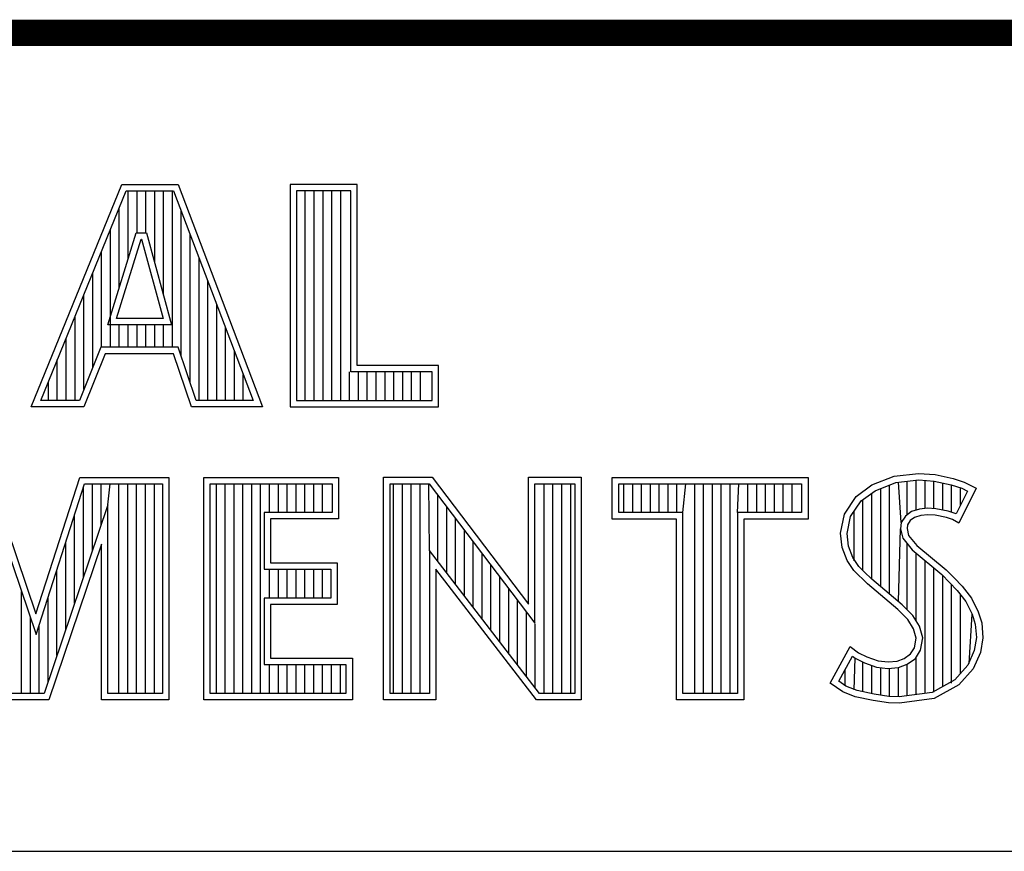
# Model space of a CAD drawing. Header units: inches. Extents: x 0 to 34, y 0 to 22.
# Tile 60 of 108: x 30 to 30.8, y 2.4 to 3. Entities that reach past the tile are written whole.
import ezdxf

# ---------------------------------------------------------------- set-up
doc = ezdxf.new("R2010")
doc.units = ezdxf.units.IN
doc.header["$LTSCALE"] = 1.87
doc.header["$MEASUREMENT"] = 0
doc.layers.get('0').update_dxf_attribs({"linetype": 'CONTINUOUS'})

msp = doc.modelspace()

# ---------------------------------------------------------------- linework, layer by layer
at = {"color": 2, "linetype": 'CONTINUOUS'}
for p, q in [((28.3793, 3.00033), (33.5093, 3.00033)), ((30.03241, 2.71669), (30.10125, 2.88513)), ((30.03968, 2.72157), (30.10453, 2.88025)), ((30.10125, 2.88513), (30.14376, 2.88513)), ((30.10453, 2.88025), (30.14039, 2.88025)), ((30.10596, 2.82873), (30.10596, 2.88025)), ((30.11267, 2.84865), (30.11267, 2.88025)), ((30.11938, 2.84865), (30.11938, 2.88025)), ((30.12609, 2.82593), (30.12609, 2.88025)), ((30.1328, 2.80125), (30.1328, 2.88025)), ((30.13952, 2.7618), (30.13952, 2.88025)), ((30.14039, 2.88025), (30.20063, 2.72157)), ((30.14376, 2.88513), (30.2077, 2.71669)), ((30.27954, 2.88513), (30.22867, 2.88513)), ((30.22867, 2.88513), (30.22867, 2.71669)), ((30.27466, 2.88025), (30.23355, 2.88025)), ((30.23355, 2.88025), (30.23355, 2.72157)), ((30.24019, 2.72157), (30.24019, 2.88025)), ((30.2469, 2.72157), (30.2469, 2.88025)), ((30.25361, 2.72157), (30.25361, 2.88025)), ((30.26032, 2.72157), (30.26032, 2.88025)), ((30.26704, 2.72157), (30.26704, 2.88025)), ((30.27466, 2.74318), (30.27466, 2.88025)), ((30.27954, 2.74806), (30.27954, 2.88513)), ((30.09925, 2.80702), (30.09925, 2.86732)), ((30.14623, 2.75482), (30.14623, 2.86487)), ((30.09253, 2.7618), (30.09253, 2.85089)), ((30.09051, 2.77874), (30.11211, 2.84865)), ((30.09712, 2.78362), (30.11571, 2.84377)), ((30.11211, 2.84865), (30.11991, 2.84865)), ((30.11571, 2.84377), (30.11618, 2.84377)), ((30.11618, 2.84377), (30.13254, 2.78362)), ((30.11991, 2.84865), (30.13892, 2.77874)), ((30.15294, 2.73488), (30.15294, 2.84719)), ((30.08582, 2.7618), (30.08582, 2.83447)), ((30.15965, 2.72157), (30.15965, 2.82951)), ((30.07911, 2.74674), (30.07911, 2.81805)), ((30.16636, 2.72157), (30.16636, 2.81183)), ((30.0724, 2.73005), (30.0724, 2.80163)), ((30.17307, 2.72157), (30.17307, 2.79415)), ((30.06569, 2.72157), (30.06569, 2.7852)), ((30.13254, 2.78362), (30.09712, 2.78362)), ((30.13892, 2.77874), (30.09051, 2.77874)), ((30.09925, 2.7618), (30.09925, 2.77874)), ((30.10596, 2.7618), (30.10596, 2.77874)), ((30.11267, 2.7618), (30.11267, 2.77874)), ((30.11938, 2.7618), (30.11938, 2.77874)), ((30.12609, 2.7618), (30.12609, 2.77874)), ((30.1328, 2.7618), (30.1328, 2.77874)), ((30.17978, 2.72157), (30.17978, 2.77647)), ((30.05898, 2.72157), (30.05898, 2.76878)), ((30.08516, 2.7618), (30.06899, 2.72157)), ((30.14388, 2.7618), (30.08516, 2.7618)), ((30.15742, 2.72157), (30.14388, 2.7618)), ((30.08846, 2.75692), (30.07229, 2.71669)), ((30.14037, 2.75692), (30.08846, 2.75692)), ((30.15391, 2.71669), (30.14037, 2.75692)), ((30.1865, 2.72157), (30.1865, 2.7588)), ((30.05226, 2.72157), (30.05226, 2.75236)), ((30.34116, 2.74806), (30.27954, 2.74806)), ((30.34116, 2.71669), (30.34116, 2.74806)), ((30.19321, 2.72157), (30.19321, 2.74112)), ((30.27375, 2.72157), (30.27375, 2.74318)), ((30.33627, 2.74318), (30.27466, 2.74318)), ((30.28046, 2.72157), (30.28046, 2.74318)), ((30.28717, 2.72157), (30.28717, 2.74318)), ((30.29388, 2.72157), (30.29388, 2.74318)), ((30.30059, 2.72157), (30.30059, 2.74318)), ((30.30731, 2.72157), (30.30731, 2.74318)), ((30.31402, 2.72157), (30.31402, 2.74318)), ((30.32073, 2.72157), (30.32073, 2.74318)), ((30.32744, 2.72157), (30.32744, 2.74318)), ((30.33627, 2.72157), (30.33627, 2.74318)), ((30.04555, 2.72157), (30.04555, 2.73593)), ((30.07229, 2.71669), (30.03241, 2.71669)), ((30.06899, 2.72157), (30.03968, 2.72157)), ((30.2077, 2.71669), (30.15391, 2.71669)), ((30.20063, 2.72157), (30.15742, 2.72157)), ((30.22867, 2.71669), (30.34116, 2.71669)), ((30.23355, 2.72157), (30.33627, 2.72157)), ((30.66954, 2.65751), (30.68633, 2.66417)), ((30.68633, 2.66417), (30.70487, 2.6662)), ((30.70487, 2.6662), (30.71733, 2.66533)), ((30.71733, 2.66533), (30.73094, 2.66243)), ((29.99746, 2.65835), (30.03624, 2.54426)), ((30.00096, 2.66323), (30.03611, 2.55981)), ((30.03611, 2.55981), (30.06933, 2.66323)), ((30.03624, 2.54426), (30.07289, 2.65835)), ((30.06933, 2.66323), (30.13674, 2.66323)), ((30.07212, 2.58785), (30.07212, 2.65595)), ((30.07289, 2.65835), (30.13186, 2.65835)), ((30.07883, 2.60768), (30.07883, 2.65835)), ((30.08554, 2.62751), (30.08554, 2.65835)), ((30.09058, 2.64239), (30.09225, 2.65835)), ((30.09897, 2.49958), (30.09897, 2.65835)), ((30.10568, 2.49958), (30.10568, 2.65835)), ((30.11239, 2.49958), (30.11239, 2.65835)), ((30.1191, 2.49958), (30.1191, 2.65835)), ((30.12581, 2.49958), (30.12581, 2.65835)), ((30.13186, 2.65835), (30.13186, 2.49958)), ((30.13674, 2.66323), (30.13674, 2.4947)), ((30.16332, 2.66323), (30.26532, 2.66323)), ((30.16332, 2.4947), (30.16332, 2.66323)), ((30.16821, 2.65835), (30.26044, 2.65835)), ((30.16821, 2.49958), (30.16821, 2.65835)), ((30.17279, 2.49958), (30.17279, 2.65835)), ((30.17951, 2.49958), (30.17951, 2.65835)), ((30.18622, 2.49958), (30.18622, 2.65835)), ((30.19293, 2.49958), (30.19293, 2.65835)), ((30.19964, 2.49958), (30.19964, 2.65835)), ((30.20635, 2.49958), (30.20635, 2.65835)), ((30.21306, 2.63664), (30.21306, 2.65835)), ((30.21977, 2.63664), (30.21977, 2.65835)), ((30.22649, 2.63664), (30.22649, 2.65835)), ((30.2332, 2.63664), (30.2332, 2.65835)), ((30.23991, 2.63664), (30.23991, 2.65835)), ((30.24662, 2.63664), (30.24662, 2.65835)), ((30.25333, 2.63664), (30.25333, 2.65835)), ((30.26044, 2.65835), (30.26044, 2.63664)), ((30.26532, 2.66323), (30.26532, 2.63176)), ((30.29952, 2.66331), (30.33633, 2.66331)), ((30.29952, 2.4947), (30.29952, 2.66331)), ((30.3044, 2.65843), (30.33391, 2.65843)), ((30.3044, 2.49958), (30.3044, 2.65843)), ((30.30703, 2.49958), (30.30703, 2.65843)), ((30.31374, 2.49958), (30.31374, 2.65843)), ((30.32045, 2.49958), (30.32045, 2.65843)), ((30.32716, 2.49958), (30.32716, 2.65843)), ((30.33431, 2.608), (30.33387, 2.65843)), ((30.33391, 2.65843), (30.41412, 2.55271)), ((30.33633, 2.66331), (30.40924, 2.56722)), ((30.40924, 2.66331), (30.44927, 2.66331)), ((30.40924, 2.56722), (30.40924, 2.66331)), ((30.41412, 2.65843), (30.44438, 2.65843)), ((30.41412, 2.55271), (30.41412, 2.65843)), ((30.42112, 2.49958), (30.42112, 2.65843)), ((30.42784, 2.49958), (30.42784, 2.65843)), ((30.43455, 2.49958), (30.43455, 2.65843)), ((30.44126, 2.49958), (30.44126, 2.65843)), ((30.44438, 2.65843), (30.44438, 2.49958)), ((30.44927, 2.66331), (30.44927, 2.4947)), ((30.47276, 2.66314), (30.62109, 2.66314)), ((30.47276, 2.63172), (30.47276, 2.66314)), ((30.47765, 2.65826), (30.61621, 2.65826)), ((30.47765, 2.6366), (30.47765, 2.65826)), ((30.48153, 2.6366), (30.48153, 2.65826)), ((30.48824, 2.6366), (30.48824, 2.65826)), ((30.49495, 2.6366), (30.49495, 2.65826)), ((30.50166, 2.6366), (30.50166, 2.65826)), ((30.50837, 2.6366), (30.50837, 2.65826)), ((30.51509, 2.6366), (30.51509, 2.65826)), ((30.5218, 2.6366), (30.5218, 2.65826)), ((30.52629, 2.6366), (30.52851, 2.65826)), ((30.53522, 2.49958), (30.53522, 2.65826)), ((30.54193, 2.49958), (30.54193, 2.65826)), ((30.54864, 2.49958), (30.54864, 2.65826)), ((30.55536, 2.49958), (30.55536, 2.65826)), ((30.56207, 2.49958), (30.56207, 2.65826)), ((30.56756, 2.6366), (30.56878, 2.65826)), ((30.57549, 2.6366), (30.57549, 2.65826)), ((30.5822, 2.6366), (30.5822, 2.65826)), ((30.58891, 2.6366), (30.58891, 2.65826)), ((30.59563, 2.6366), (30.59563, 2.65826)), ((30.60234, 2.6366), (30.60234, 2.65826)), ((30.60905, 2.6366), (30.60905, 2.65826)), ((30.61621, 2.65826), (30.61621, 2.6366)), ((30.62109, 2.66314), (30.62109, 2.63172)), ((30.65766, 2.64883), (30.66954, 2.65751)), ((30.67191, 2.6532), (30.68752, 2.65939)), ((30.68288, 2.57482), (30.68288, 2.65755)), ((30.68752, 2.65939), (30.70497, 2.6613)), ((30.69173, 2.62905), (30.68959, 2.65962)), ((30.6963, 2.63502), (30.6963, 2.66035)), ((30.70301, 2.63838), (30.70301, 2.66108)), ((30.70497, 2.6613), (30.71664, 2.66048)), ((30.70972, 2.63961), (30.70972, 2.66097)), ((30.71643, 2.63958), (30.71643, 2.6605)), ((30.71664, 2.66048), (30.72963, 2.65772)), ((30.72315, 2.63845), (30.72315, 2.6591)), ((30.72963, 2.65772), (30.7375, 2.65501)), ((30.72986, 2.63682), (30.72986, 2.65764)), ((30.73094, 2.66243), (30.73934, 2.65954)), ((30.73934, 2.65954), (30.74861, 2.6552)), ((30.34058, 2.59985), (30.34058, 2.64963)), ((30.64868, 2.63551), (30.65766, 2.64883)), ((30.66123, 2.64539), (30.67191, 2.6532)), ((30.66945, 2.58604), (30.66945, 2.65141)), ((30.67616, 2.58044), (30.67616, 2.65489)), ((30.742, 2.6529), (30.73332, 2.63554)), ((30.74861, 2.6552), (30.73528, 2.62856)), ((30.73657, 2.64204), (30.73657, 2.65533)), ((30.7375, 2.65501), (30.742, 2.6529)), ((30.09058, 2.64239), (30.04224, 2.49958)), ((30.09058, 2.49958), (30.09058, 2.64239)), ((30.65328, 2.63359), (30.66123, 2.64539)), ((30.66274, 2.59275), (30.66274, 2.6465)), ((30.06541, 2.56803), (30.06541, 2.63506)), ((30.26044, 2.63664), (30.20896, 2.63664)), ((30.20896, 2.63664), (30.20896, 2.59364)), ((30.3473, 2.59112), (30.3473, 2.64078)), ((30.52629, 2.6366), (30.47765, 2.6366)), ((30.52629, 2.49958), (30.52629, 2.6366)), ((30.61621, 2.6366), (30.56756, 2.6366)), ((30.56756, 2.6366), (30.56756, 2.49958)), ((30.64578, 2.62103), (30.64868, 2.63551)), ((30.65072, 2.6208), (30.65328, 2.63359)), ((30.65603, 2.59994), (30.65603, 2.63768)), ((30.69488, 2.63399), (30.69173, 2.62905)), ((30.6995, 2.63735), (30.69488, 2.63399)), ((30.70564, 2.63916), (30.6995, 2.63735)), ((30.70661, 2.63435), (30.70169, 2.6329)), ((30.71168, 2.63983), (30.70564, 2.63916)), ((30.71182, 2.63493), (30.70661, 2.63435)), ((30.71794, 2.6395), (30.71168, 2.63983)), ((30.71733, 2.63464), (30.71182, 2.63493)), ((30.72601, 2.6329), (30.71733, 2.63464)), ((30.72722, 2.63764), (30.71794, 2.6395)), ((30.7327, 2.63593), (30.72722, 2.63764)), ((30.73332, 2.63554), (30.7327, 2.63593)), ((30.26532, 2.63176), (30.21384, 2.63176)), ((30.21384, 2.63176), (30.21384, 2.59852)), ((30.35401, 2.5824), (30.35401, 2.63194)), ((30.52141, 2.63172), (30.47276, 2.63172)), ((30.52141, 2.4947), (30.52141, 2.63172)), ((30.62109, 2.63172), (30.57245, 2.63172)), ((30.57245, 2.63172), (30.57245, 2.4947)), ((30.69173, 2.62905), (30.69125, 2.62421)), ((30.69647, 2.6274), (30.69618, 2.62451)), ((30.6985, 2.63059), (30.69647, 2.6274)), ((30.70169, 2.6329), (30.6985, 2.63059)), ((30.73065, 2.63146), (30.72601, 2.6329)), ((30.73528, 2.62856), (30.73065, 2.63146)), ((30.36072, 2.57367), (30.36072, 2.62309)), ((30.64694, 2.61003), (30.64578, 2.62103)), ((30.65173, 2.61118), (30.65072, 2.6208)), ((30.68959, 2.5692), (30.69125, 2.62421)), ((30.69125, 2.62421), (30.69282, 2.61712)), ((30.69618, 2.62451), (30.69734, 2.6193)), ((30.69734, 2.6193), (30.70342, 2.61177)), ((30.0857, 2.61275), (30.04574, 2.4947)), ((30.0587, 2.5482), (30.0587, 2.61417)), ((30.0857, 2.4947), (30.0857, 2.61275)), ((30.36743, 2.56495), (30.36743, 2.61425)), ((30.65506, 2.60248), (30.65173, 2.61118)), ((30.69282, 2.61712), (30.69993, 2.60832)), ((30.6963, 2.56297), (30.6963, 2.61282)), ((30.70342, 2.61177), (30.72573, 2.59324)), ((30.41772, 2.49958), (30.33431, 2.608)), ((30.33431, 2.608), (30.33431, 2.49958)), ((30.37414, 2.55622), (30.37414, 2.6054)), ((30.65071, 2.60019), (30.64694, 2.61003)), ((30.69993, 2.60832), (30.72243, 2.58963)), ((30.70301, 2.55482), (30.70301, 2.60577)), ((30.21384, 2.59852), (30.26436, 2.59852)), ((30.26436, 2.59852), (30.26436, 2.56688)), ((30.38085, 2.5475), (30.38085, 2.59655)), ((30.65592, 2.59266), (30.65071, 2.60019)), ((30.65968, 2.5958), (30.65506, 2.60248)), ((30.70972, 2.49967), (30.70972, 2.60019)), ((30.05198, 2.52838), (30.05198, 2.59327)), ((30.20896, 2.59364), (30.25948, 2.59364)), ((30.21306, 2.57176), (30.21306, 2.59364)), ((30.21977, 2.57176), (30.21977, 2.59364)), ((30.22649, 2.57176), (30.22649, 2.59364)), ((30.2332, 2.57176), (30.2332, 2.59364)), ((30.23991, 2.57176), (30.23991, 2.59364)), ((30.24662, 2.57176), (30.24662, 2.59364)), ((30.25333, 2.57176), (30.25333, 2.59364)), ((30.25948, 2.59364), (30.25948, 2.57176)), ((30.41531, 2.4947), (30.33919, 2.59365)), ((30.33919, 2.59365), (30.33919, 2.4947)), ((30.66606, 2.58253), (30.65592, 2.59266)), ((30.66372, 2.59177), (30.65968, 2.5958)), ((30.66936, 2.58613), (30.66372, 2.59177)), ((30.71643, 2.50056), (30.71643, 2.59461)), ((30.72243, 2.58963), (30.72832, 2.58375)), ((30.72315, 2.50487), (30.72315, 2.58892)), ((30.72573, 2.59324), (30.73181, 2.58716)), ((30.38757, 2.53877), (30.38757, 2.58771)), ((30.68923, 2.56313), (30.66606, 2.58253)), ((30.69253, 2.56674), (30.66936, 2.58613)), ((30.72832, 2.58375), (30.73419, 2.5776)), ((30.72986, 2.50738), (30.72986, 2.58214)), ((30.73181, 2.58716), (30.73789, 2.58079)), ((30.02514, 2.49958), (30.02514, 2.57693)), ((30.39428, 2.53005), (30.39428, 2.57886)), ((30.73419, 2.5776), (30.74069, 2.56921)), ((30.73657, 2.51479), (30.73657, 2.57453)), ((30.73789, 2.58079), (30.74484, 2.57182)), ((30.04527, 2.50855), (30.04527, 2.57238)), ((30.25948, 2.57176), (30.20896, 2.57176)), ((30.20896, 2.57176), (30.20896, 2.52141)), ((30.26436, 2.56688), (30.21384, 2.56688)), ((30.21384, 2.56688), (30.21384, 2.52629)), ((30.40099, 2.52133), (30.40099, 2.57002)), ((30.70061, 2.55866), (30.69253, 2.56674)), ((30.74069, 2.56921), (30.74551, 2.55957)), ((30.74484, 2.57182), (30.75006, 2.5614)), ((30.4077, 2.5126), (30.4077, 2.56117)), ((30.69676, 2.5556), (30.68923, 2.56313)), ((30.74328, 2.52221), (30.74551, 2.55957)), ((30.74551, 2.55957), (30.74784, 2.55208)), ((30.75006, 2.5614), (30.75266, 2.553)), ((30.03185, 2.49958), (30.03185, 2.55718)), ((30.03856, 2.49958), (30.03856, 2.55149)), ((30.41441, 2.50388), (30.41441, 2.55232)), ((30.70111, 2.54866), (30.69676, 2.5556)), ((30.70562, 2.55065), (30.70061, 2.55866)), ((30.74784, 2.55208), (30.74862, 2.5419)), ((30.75266, 2.553), (30.75353, 2.54171)), ((30.70313, 2.54142), (30.70111, 2.54866)), ((30.70815, 2.54161), (30.70562, 2.55065)), ((30.70169, 2.53418), (30.70313, 2.54142)), ((30.7063, 2.53235), (30.70815, 2.54161)), ((30.74862, 2.5419), (30.74707, 2.5321)), ((30.75353, 2.54171), (30.75179, 2.53071)), ((30.63796, 2.50726), (30.65303, 2.53505)), ((30.65303, 2.53505), (30.6594, 2.53042)), ((30.6594, 2.53042), (30.66577, 2.52723)), ((30.69386, 2.52608), (30.69879, 2.52955)), ((30.69879, 2.52955), (30.70169, 2.53418)), ((30.70241, 2.52613), (30.7063, 2.53235)), ((30.74707, 2.5321), (30.74214, 2.52095)), ((30.75179, 2.53071), (30.74629, 2.51826)), ((30.21384, 2.52629), (30.27587, 2.52629)), ((30.27587, 2.52629), (30.27587, 2.4947)), ((30.64438, 2.50885), (30.65466, 2.52782)), ((30.65466, 2.52782), (30.65685, 2.52623)), ((30.65603, 2.50228), (30.65685, 2.52623)), ((30.65685, 2.52623), (30.66388, 2.52272)), ((30.66274, 2.50085), (30.66274, 2.52311)), ((30.66388, 2.52272), (30.67308, 2.51955)), ((30.66577, 2.52723), (30.67417, 2.52434)), ((30.67417, 2.52434), (30.6817, 2.52347)), ((30.6817, 2.52347), (30.68865, 2.52405)), ((30.68865, 2.52405), (30.69386, 2.52608)), ((30.68976, 2.51924), (30.69619, 2.52174)), ((30.69619, 2.52174), (30.70241, 2.52613)), ((30.6963, 2.4979), (30.6963, 2.52178)), ((30.70301, 2.49879), (30.70301, 2.52655)), ((30.20896, 2.52141), (30.27099, 2.52141)), ((30.21306, 2.49958), (30.21306, 2.52141)), ((30.21977, 2.49958), (30.21977, 2.52141)), ((30.22649, 2.49958), (30.22649, 2.52141)), ((30.2332, 2.49958), (30.2332, 2.52141)), ((30.23991, 2.49958), (30.23991, 2.52141)), ((30.24662, 2.49958), (30.24662, 2.52141)), ((30.25333, 2.49958), (30.25333, 2.52141)), ((30.26004, 2.49958), (30.26004, 2.52141)), ((30.26676, 2.49958), (30.26676, 2.52141)), ((30.27099, 2.52141), (30.27099, 2.49958)), ((30.64932, 2.50543), (30.64932, 2.51796)), ((30.66945, 2.49931), (30.66945, 2.5208)), ((30.67308, 2.51955), (30.68162, 2.51857)), ((30.67616, 2.4983), (30.67616, 2.51919)), ((30.68162, 2.51857), (30.68976, 2.51924)), ((30.68288, 2.49729), (30.68288, 2.51842)), ((30.68959, 2.49702), (30.68959, 2.51918)), ((30.74214, 2.52095), (30.7322, 2.50996)), ((30.74629, 2.51826), (30.73528, 2.5061)), ((30.64752, 2.50089), (30.63796, 2.50726)), ((30.64982, 2.50522), (30.64438, 2.50885)), ((30.7322, 2.50996), (30.71518, 2.50039)), ((30.04224, 2.49958), (30.01694, 2.49958)), ((30.13186, 2.49958), (30.09058, 2.49958)), ((30.27099, 2.49958), (30.16821, 2.49958)), ((30.33431, 2.49958), (30.3044, 2.49958)), ((30.44438, 2.49958), (30.41772, 2.49958)), ((30.56756, 2.49958), (30.52629, 2.49958)), ((30.65679, 2.49712), (30.64752, 2.50089)), ((30.65823, 2.50181), (30.64982, 2.50522)), ((30.67127, 2.49903), (30.65823, 2.50181)), ((30.71518, 2.50039), (30.69015, 2.49709)), ((30.73528, 2.5061), (30.71675, 2.49568)), ((30.04574, 2.4947), (30.01348, 2.4947)), ((30.13674, 2.4947), (30.0857, 2.4947)), ((30.27587, 2.4947), (30.16332, 2.4947)), ((30.33919, 2.4947), (30.29952, 2.4947)), ((30.44927, 2.4947), (30.41531, 2.4947)), ((30.57245, 2.4947), (30.52141, 2.4947)), ((30.6704, 2.49423), (30.65679, 2.49712)), ((30.68199, 2.49249), (30.6704, 2.49423)), ((30.68244, 2.49736), (30.67127, 2.49903)), ((30.69039, 2.4922), (30.68199, 2.49249)), ((30.69015, 2.49709), (30.68244, 2.49736)), ((30.71675, 2.49568), (30.69039, 2.4922)), ((28.72307, 2.38), (33.50002, 2.38))]:
    msp.add_line(p, q, dxfattribs=at)
at = {"color": 7, "linetype": 'CONTINUOUS', "const_width": 0.02}
msp.add_lwpolyline([(25.58002, 3), (33.50002, 3)], dxfattribs=at)

doc.saveas('drawing.dxf')
